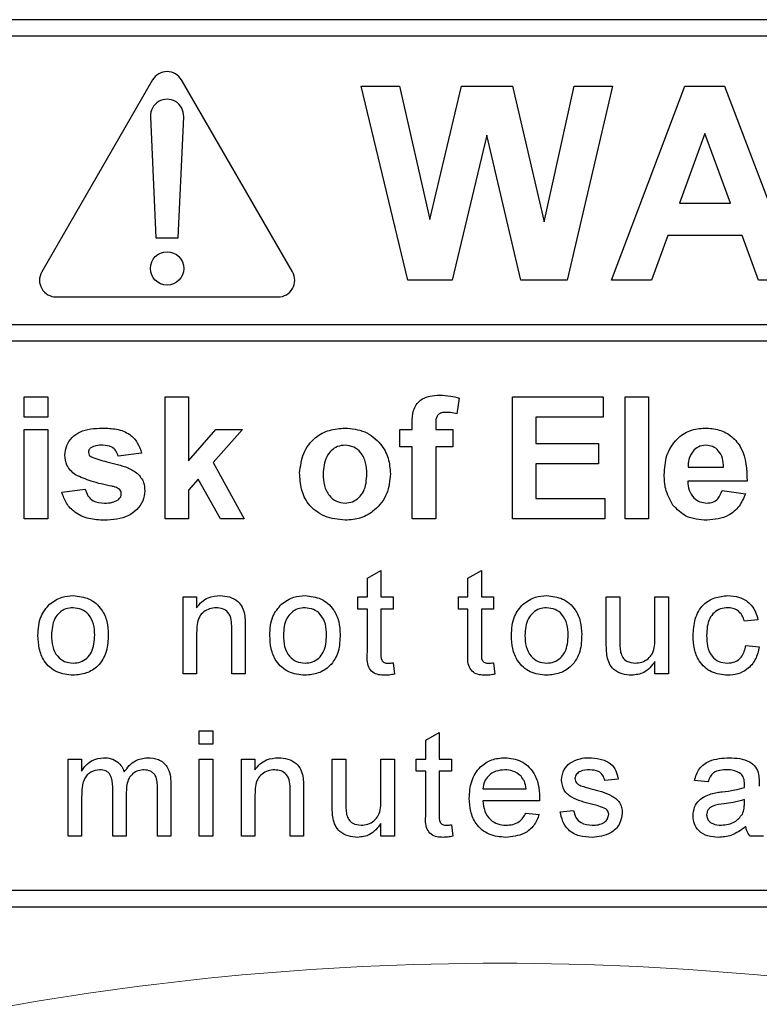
# Paper-space layout 'Blatt3' of a CAD drawing. Header units: millimetres. Extents: x 5 to 418, y 2 to 292.
# Tile 26 of 55: x 114.82 to 118.15, y 177.58 to 182.02. Entities that reach past the tile are written whole.
import ezdxf

# ---------------------------------------------------------------- set-up
doc = ezdxf.new("R2010")
doc.units = ezdxf.units.MM

psp = doc.layouts.new('Blatt3')

# ---------------------------------------------------------------- linework, layer by layer
at = {"color": 7, "linetype": 'Continuous', "lineweight": 25}
for p, q in [((123.2293, 182.0151), (110.7293, 182.0151)), ((123.2293, 181.9401), (113.9293, 181.9401)), ((115.4143, 181.7436), (114.9143, 180.8776)), ((116.0442, 180.8776), (115.5442, 181.7436)), ((116.5637, 180.8401), (116.3543, 181.7151)), ((116.3543, 181.7151), (116.5268, 181.7151)), ((116.5268, 181.7151), (116.6628, 181.114)), ((116.6628, 181.114), (116.8067, 181.7151)), ((116.8067, 181.7151), (117.0363, 181.7151)), ((117.0363, 181.7151), (117.1788, 181.1039)), ((117.1788, 181.1039), (117.3145, 181.7151)), ((117.4873, 181.7151), (117.2817, 180.8401)), ((117.3145, 181.7151), (117.4873, 181.7151)), ((117.4824, 180.8401), (117.8131, 181.7151)), ((117.8131, 181.7151), (117.9914, 181.7151)), ((117.9914, 181.7151), (118.3237, 180.8401)), ((115.4044, 181.5777), (115.4293, 181.0311)), ((115.5293, 181.0311), (115.5542, 181.5777)), ((116.9208, 181.4942), (116.7643, 180.8401)), ((117.0733, 180.8401), (116.9208, 181.4942)), ((117.903, 181.5019), (117.7884, 181.1878)), ((118.018, 181.1878), (117.903, 181.5019)), ((117.7884, 181.1878), (118.018, 181.1878)), ((115.4293, 181.0311), (115.5293, 181.0311)), ((117.7356, 181.042), (117.6618, 180.8401)), ((118.0715, 181.042), (117.7356, 181.042)), ((118.1453, 180.8401), (118.0715, 181.042)), ((116.7643, 180.8401), (116.5637, 180.8401)), ((117.2817, 180.8401), (117.0733, 180.8401)), ((117.6618, 180.8401), (117.4824, 180.8401)), ((118.3237, 180.8401), (118.1453, 180.8401)), ((114.9793, 180.7651), (115.9793, 180.7651)), ((113.9293, 180.6402), (123.4043, 180.6402)), ((123.4043, 180.5652), (113.9293, 180.5652)), ((114.8357, 180.2234), (114.8357, 180.3151)), ((114.8357, 180.3151), (114.9415, 180.3151)), ((114.9415, 180.3151), (114.9415, 180.2234)), ((115.4703, 179.7651), (115.4703, 180.3151)), ((115.4703, 180.3151), (115.5761, 180.3151)), ((115.5761, 180.3151), (115.5761, 180.0254)), ((116.796, 180.3092), (116.7854, 180.2386)), ((117.0357, 179.7651), (117.0357, 180.3151)), ((117.0357, 180.3151), (117.4447, 180.3151)), ((117.4447, 180.3151), (117.4447, 180.2234)), ((117.5434, 180.3151), (117.6492, 180.3151)), ((117.5434, 179.7651), (117.5434, 180.3151)), ((117.6492, 180.3151), (117.6492, 179.7651)), ((114.9415, 180.2234), (114.8357, 180.2234)), ((117.4447, 180.2234), (117.1415, 180.2234)), ((117.1415, 180.2234), (117.1415, 180.1035)), ((114.8357, 180.167), (114.9415, 180.167)), ((114.8357, 179.7651), (114.8357, 180.167)), ((114.9415, 180.167), (114.9415, 179.7651)), ((115.5761, 180.0254), (115.6995, 180.167)), ((115.8193, 180.167), (115.6866, 180.0179)), ((115.6995, 180.167), (115.8193, 180.167)), ((116.528, 180.0894), (116.528, 180.167)), ((116.528, 180.167), (116.5844, 180.167)), ((116.5844, 180.167), (116.5844, 180.196)), ((116.6902, 180.1943), (116.6902, 180.167)), ((116.6902, 180.167), (116.7677, 180.167)), ((116.7677, 180.167), (116.7677, 180.0894)), ((116.5844, 180.0894), (116.528, 180.0894)), ((116.5844, 179.7651), (116.5844, 180.0894)), ((116.7677, 180.0894), (116.6902, 180.0894)), ((116.6902, 180.0894), (116.6902, 179.7651)), ((117.1415, 180.1035), (117.4235, 180.1035)), ((117.4235, 180.1035), (117.4235, 180.0119)), ((115.3645, 180.0612), (115.2588, 180.0471)), ((115.6866, 180.0179), (115.8264, 179.7651)), ((117.4235, 180.0119), (117.1415, 180.0119)), ((117.1415, 180.0119), (117.1415, 179.8567)), ((117.8273, 179.9978), (117.9876, 179.9978)), ((115.6197, 179.9428), (115.5761, 179.8937)), ((115.7206, 179.7651), (115.6197, 179.9428)), ((118.0934, 179.9343), (117.8254, 179.9343)), ((115.0049, 179.8849), (115.1107, 179.899)), ((115.5761, 179.8937), (115.5761, 179.7651)), ((117.9806, 179.892), (118.0863, 179.8779)), ((117.1415, 179.8567), (117.4517, 179.8567)), ((117.4517, 179.8567), (117.4517, 179.7651)), ((114.9415, 179.7651), (114.8357, 179.7651)), ((115.5761, 179.7651), (115.4703, 179.7651)), ((115.8264, 179.7651), (115.7206, 179.7651)), ((116.6902, 179.7651), (116.5844, 179.7651)), ((117.4517, 179.7651), (117.0357, 179.7651)), ((117.6492, 179.7651), (117.5434, 179.7651)), ((116.3822, 179.4967), (116.4431, 179.5313)), ((116.3822, 179.4122), (116.3822, 179.4967)), ((116.4431, 179.5313), (116.4431, 179.4122)), ((116.8352, 179.4967), (116.8961, 179.5313)), ((116.8352, 179.4122), (116.8352, 179.4967)), ((116.8961, 179.5313), (116.8961, 179.4122)), ((115.5515, 179.0651), (115.5515, 179.4122)), ((115.5515, 179.4122), (115.6124, 179.4122)), ((115.6124, 179.4122), (115.6124, 179.3637)), ((116.3395, 179.3574), (116.3395, 179.4122)), ((116.3395, 179.4122), (116.3822, 179.4122)), ((116.4431, 179.4122), (116.4979, 179.4122)), ((116.4979, 179.4122), (116.4979, 179.3574)), ((116.7926, 179.3574), (116.7926, 179.4122)), ((116.7926, 179.4122), (116.8352, 179.4122)), ((116.8961, 179.4122), (116.951, 179.4122)), ((116.951, 179.4122), (116.951, 179.3574)), ((117.4588, 179.4122), (117.5197, 179.4122)), ((117.4588, 179.1982), (117.4588, 179.4122)), ((117.5197, 179.4122), (117.5197, 179.2234)), ((117.6781, 179.4122), (117.739, 179.4122)), ((117.6781, 179.2299), (117.6781, 179.4122)), ((117.739, 179.4122), (117.739, 179.0651)), ((116.3822, 179.3574), (116.3395, 179.3574)), ((116.3822, 179.1626), (116.3822, 179.3574)), ((116.4431, 179.3574), (116.4431, 179.1604)), ((116.4979, 179.3574), (116.4431, 179.3574)), ((116.8352, 179.3574), (116.7926, 179.3574)), ((116.8352, 179.1626), (116.8352, 179.3574)), ((116.8961, 179.3574), (116.8961, 179.1604)), ((116.951, 179.3574), (116.8961, 179.3574)), ((115.7708, 179.0651), (115.7708, 179.2723)), ((115.8317, 179.2774), (115.8317, 179.0651)), ((118.1421, 179.3086), (118.0812, 179.3026)), ((115.6124, 179.2512), (115.6124, 179.0651)), ((118.0873, 179.1929), (118.1482, 179.1869)), ((116.4979, 179.1153), (116.504, 179.0642)), ((116.951, 179.1153), (116.957, 179.0642)), ((117.6781, 179.0651), (117.6781, 179.1218)), ((115.6124, 179.0651), (115.5515, 179.0651)), ((115.8317, 179.0651), (115.7708, 179.0651)), ((117.739, 179.0651), (117.6781, 179.0651)), ((115.6246, 178.7484), (115.6246, 178.8093)), ((115.6246, 178.8093), (115.6855, 178.8093)), ((115.6855, 178.8093), (115.6855, 178.7484)), ((116.6452, 178.7659), (116.7061, 178.8005)), ((116.7061, 178.8005), (116.7061, 178.6814)), ((115.6855, 178.7484), (115.6246, 178.7484)), ((116.6452, 178.6814), (116.6452, 178.7659)), ((115.0334, 178.6814), (115.0943, 178.6814)), ((115.0334, 178.3343), (115.0334, 178.6814)), ((115.0943, 178.6814), (115.0943, 178.6273)), ((115.6246, 178.3343), (115.6246, 178.6814)), ((115.6246, 178.6814), (115.6855, 178.6814)), ((115.6855, 178.6814), (115.6855, 178.3343)), ((115.8146, 178.6814), (115.8755, 178.6814)), ((115.8146, 178.3343), (115.8146, 178.6814)), ((115.8755, 178.6814), (115.8755, 178.633)), ((116.2238, 178.4674), (116.2238, 178.6814)), ((116.2238, 178.6814), (116.2847, 178.6814)), ((116.2847, 178.6814), (116.2847, 178.4926)), ((116.4431, 178.4991), (116.4431, 178.6814)), ((116.4431, 178.6814), (116.504, 178.6814)), ((116.504, 178.6814), (116.504, 178.3343)), ((116.6026, 178.6266), (116.6026, 178.6814)), ((116.6026, 178.6814), (116.6452, 178.6814)), ((116.7061, 178.6814), (116.761, 178.6814)), ((116.761, 178.6814), (116.761, 178.6266)), ((116.6452, 178.6266), (116.6026, 178.6266)), ((116.6452, 178.4318), (116.6452, 178.6266)), ((116.761, 178.6266), (116.7061, 178.6266)), ((116.7061, 178.6266), (116.7061, 178.4296)), ((115.4963, 178.5714), (115.4963, 178.3343)), ((117.5124, 178.5901), (117.4515, 178.584)), ((117.9168, 178.5779), (117.8559, 178.584)), ((115.2344, 178.3343), (115.2344, 178.5557)), ((115.2953, 178.5323), (115.2953, 178.3343)), ((115.4354, 178.3343), (115.4354, 178.549)), ((115.8755, 178.5204), (115.8755, 178.3343)), ((116.0338, 178.3343), (116.0338, 178.5415)), ((116.0947, 178.5467), (116.0947, 178.3343)), ((116.9022, 178.5474), (117.0971, 178.5474)), ((115.0943, 178.5111), (115.0943, 178.3343)), ((117.1577, 178.4926), (116.9022, 178.4926)), ((118.0809, 178.481), (118.0812, 178.4987)), ((117.0964, 178.4378), (117.1561, 178.4317)), ((117.2506, 178.4439), (117.3115, 178.45)), ((116.4431, 178.3343), (116.4431, 178.391)), ((116.761, 178.3845), (116.767, 178.3334)), ((115.0943, 178.3343), (115.0334, 178.3343)), ((115.2953, 178.3343), (115.2344, 178.3343)), ((115.4963, 178.3343), (115.4354, 178.3343)), ((115.6855, 178.3343), (115.6246, 178.3343)), ((115.8755, 178.3343), (115.8146, 178.3343)), ((116.0947, 178.3343), (116.0338, 178.3343)), ((116.504, 178.3343), (116.4431, 178.3343)), ((118.1665, 178.3343), (118.1056, 178.3343)), ((113.9293, 178.0901), (123.2293, 178.0901)), ((110.7293, 178.0151), (123.2293, 178.0151))]:
    psp.add_line(p, q, dxfattribs=at)
psp.add_circle((115.4793, 180.8936), 0.075, dxfattribs=at)
for centre, start, end in [((115.4793, 181.7061), 30, 150), ((115.4793, 181.5811), 357.3893, 182.6107), ((114.9793, 180.8401), 150, 270), ((115.9793, 180.8401), 270, 30)]:
    psp.add_arc(centre, 0.075, start, end, dxfattribs=at)
at = {"color": 7, "linetype": 'Continuous', "lineweight": 18}
psp.add_arc((116.9793, 165.0151), 12.7457, 78.83718, 101.16282, dxfattribs=at)
at = {"color": 7, "linetype": 'Continuous', "lineweight": 25}
for points, knots in [([(116.5844, 180.196), (116.5844, 180.2153), (116.5842, 180.2536), (116.6156, 180.3013), (116.6625, 180.3199), (116.6925, 180.3214), (116.7075, 180.3221)], [0, 0, 0, 0, 0.281801, 0.55777, 0.778465, 1, 1, 1, 1]), ([(116.7075, 180.3221), (116.7243, 180.3214), (116.7542, 180.3203), (116.7832, 180.3126), (116.796, 180.3092)], [0, 0, 0, 0, 0.559885, 1, 1, 1, 1]), ([(116.7348, 180.2445), (116.7299, 180.2444), (116.7201, 180.244), (116.7057, 180.2397), (116.6904, 180.2235), (116.6903, 180.2063), (116.6902, 180.1943)], [0, 0, 0, 0, 0.187802, 0.374953, 0.560679, 1, 1, 1, 1]), ([(116.7854, 180.2386), (116.776, 180.2405), (116.7593, 180.2439), (116.7423, 180.2443), (116.7348, 180.2445)], [0, 0, 0, 0, 0.559847, 1, 1, 1, 1]), ([(115.019, 180.0518), (115.0205, 180.0665), (115.0235, 180.0958), (115.0497, 180.1325), (115.1023, 180.1698), (115.1524, 180.1723), (115.1875, 180.174)], [0, 0, 0, 0, 0.186756, 0.373549, 0.56049, 1, 1, 1, 1]), ([(115.1875, 180.174), (115.2089, 180.1733), (115.2517, 180.1719), (115.3096, 180.1511), (115.3481, 180.1092), (115.3591, 180.0772), (115.3645, 180.0612)], [0, 0, 0, 0, 0.280825, 0.559925, 0.77968, 1, 1, 1, 1]), ([(116.0767, 179.9716), (116.0805, 180.0016), (116.088, 180.0615), (116.1403, 180.1313), (116.2101, 180.1682), (116.2573, 180.1721), (116.2809, 180.174)], [0, 0, 0, 0, 0.27995, 0.559147, 0.779424, 1, 1, 1, 1]), ([(116.2809, 180.174), (116.3115, 180.171), (116.3728, 180.1649), (116.4413, 180.1087), (116.4804, 180.0392), (116.4839, 179.9912), (116.4857, 179.9671)], [0, 0, 0, 0, 0.279785, 0.559124, 0.779388, 1, 1, 1, 1]), ([(117.7197, 179.963), (117.7215, 179.9926), (117.7251, 180.0515), (117.7694, 180.1237), (117.8336, 180.1677), (117.8799, 180.1719), (117.9031, 180.174)], [0, 0, 0, 0, 0.280671, 0.559803, 0.779762, 1, 1, 1, 1]), ([(117.9031, 180.174), (117.9249, 180.1725), (117.9685, 180.1696), (118.0273, 180.1376), (118.0881, 180.0619), (118.0912, 179.9869), (118.0934, 179.9343)], [0, 0, 0, 0, 0.187375, 0.374305, 0.561262, 1, 1, 1, 1]), ([(115.1358, 180.085), (115.1323, 180.0818), (115.126, 180.076), (115.1252, 180.0676), (115.1248, 180.0639)], [0, 0, 0, 0, 0.5594113, 1, 1, 1, 1]), ([(115.1902, 180.0965), (115.1796, 180.0964), (115.1606, 180.0963), (115.1434, 180.0885), (115.1358, 180.085)], [0, 0, 0, 0, 0.561017, 1, 1, 1, 1]), ([(115.2588, 180.0471), (115.2561, 180.0554), (115.2506, 180.0718), (115.2268, 180.094), (115.2041, 180.0955), (115.1902, 180.0965)], [0, 0, 0, 0, 0.28081, 0.560758, 1, 1, 1, 1]), ([(116.2814, 180.0965), (116.2699, 180.0953), (116.247, 180.0931), (116.2181, 180.0728), (116.1873, 180.0328), (116.1845, 179.9935), (116.1825, 179.966)], [0, 0, 0, 0, 0.186985, 0.373878, 0.561022, 1, 1, 1, 1]), ([(116.3799, 179.9668), (116.3791, 179.9839), (116.3776, 180.0181), (116.3565, 180.0619), (116.3218, 180.0916), (116.2949, 180.0948), (116.2814, 180.0965)], [0, 0, 0, 0, 0.2810434, 0.5605532, 0.7804199, 1, 1, 1, 1]), ([(117.8498, 180.0699), (117.8421, 180.0575), (117.8283, 180.0353), (117.8276, 180.0092), (117.8273, 179.9978)], [0, 0, 0, 0, 0.558284, 1, 1, 1, 1]), ([(117.9079, 180.0965), (117.8953, 180.095), (117.8729, 180.0925), (117.8569, 180.0768), (117.8498, 180.0699)], [0, 0, 0, 0, 0.558878, 1, 1, 1, 1]), ([(117.9876, 179.9978), (117.9867, 180.0111), (117.9849, 180.0376), (117.967, 180.0711), (117.9393, 180.0929), (117.9183, 180.0953), (117.9079, 180.0965)], [0, 0, 0, 0, 0.280983, 0.560279, 0.780219, 1, 1, 1, 1]), ([(115.0667, 179.9624), (115.0514, 179.9758), (115.0239, 179.9999), (115.0205, 180.036), (115.019, 180.0518)], [0, 0, 0, 0, 0.5586451, 1, 1, 1, 1]), ([(115.1248, 180.0639), (115.1255, 180.0596), (115.1267, 180.0521), (115.1325, 180.0472), (115.135, 180.045)], [0, 0, 0, 0, 0.558274, 1, 1, 1, 1]), ([(115.135, 180.045), (115.1591, 180.0364), (115.1989, 180.0223), (115.2563, 180.0102), (115.3043, 179.9959), (115.3324, 179.9781), (115.3464, 179.9692)], [0, 0, 0, 0, 0.339607, 0.560063, 0.78038, 1, 1, 1, 1]), ([(115.2298, 179.9115), (115.1983, 179.918), (115.1423, 179.9295), (115.0898, 179.9524), (115.0667, 179.9624)], [0, 0, 0, 0, 0.560705, 1, 1, 1, 1]), ([(115.3464, 179.9692), (115.3571, 179.9565), (115.3763, 179.9337), (115.3779, 179.9042), (115.3786, 179.8911)], [0, 0, 0, 0, 0.558015, 1, 1, 1, 1]), ([(116.2815, 179.758), (116.2503, 179.7615), (116.1881, 179.7686), (116.1151, 179.8235), (116.0808, 179.898), (116.0781, 179.9471), (116.0767, 179.9716)], [0, 0, 0, 0, 0.280145, 0.558899, 0.779053, 1, 1, 1, 1]), ([(116.1825, 179.966), (116.1833, 179.9488), (116.1849, 179.9145), (116.2059, 179.8703), (116.2408, 179.8405), (116.2679, 179.8372), (116.2814, 179.8356)], [0, 0, 0, 0, 0.281015, 0.560464, 0.780394, 1, 1, 1, 1]), ([(116.2814, 179.8356), (116.2929, 179.8367), (116.316, 179.839), (116.3449, 179.8594), (116.3753, 179.8999), (116.378, 179.9392), (116.3799, 179.9668)], [0, 0, 0, 0, 0.18693, 0.373819, 0.560978, 1, 1, 1, 1]), ([(116.4857, 179.9671), (116.4827, 179.9364), (116.4766, 179.8751), (116.4224, 179.8052), (116.3538, 179.7638), (116.3056, 179.7599), (116.2815, 179.758)], [0, 0, 0, 0, 0.279924, 0.559367, 0.779516, 1, 1, 1, 1]), ([(117.7591, 179.8259), (117.7459, 179.8499), (117.7223, 179.8928), (117.7205, 179.9415), (117.7197, 179.963)], [0, 0, 0, 0, 0.558866, 1, 1, 1, 1]), ([(117.8254, 179.9343), (117.8266, 179.9205), (117.829, 179.8929), (117.8499, 179.8592), (117.8801, 179.8387), (117.9018, 179.8366), (117.9127, 179.8356)], [0, 0, 0, 0, 0.280701, 0.559805, 0.779805, 1, 1, 1, 1]), ([(115.1107, 179.899), (115.1139, 179.8885), (115.1202, 179.8674), (115.1504, 179.8389), (115.1792, 179.8368), (115.1967, 179.8356)], [0, 0, 0, 0, 0.280993, 0.560665, 1, 1, 1, 1]), ([(115.3786, 179.8911), (115.3769, 179.8753), (115.3733, 179.8438), (115.3444, 179.8047), (115.2884, 179.7637), (115.2345, 179.7604), (115.1966, 179.758)], [0, 0, 0, 0, 0.186725, 0.373655, 0.5608, 1, 1, 1, 1]), ([(115.2653, 179.8978), (115.259, 179.9013), (115.2478, 179.9075), (115.2353, 179.9103), (115.2298, 179.9115)], [0, 0, 0, 0, 0.558614, 1, 1, 1, 1]), ([(115.2729, 179.8782), (115.2725, 179.8823), (115.2719, 179.8896), (115.2673, 179.8953), (115.2653, 179.8978)], [0, 0, 0, 0, 0.559319, 1, 1, 1, 1]), ([(117.9127, 179.8356), (117.9217, 179.8363), (117.9396, 179.8378), (117.9675, 179.8566), (117.9756, 179.8785), (117.9806, 179.892)], [0, 0, 0, 0, 0.280682, 0.560525, 1, 1, 1, 1]), ([(115.1966, 179.758), (115.1732, 179.7591), (115.1265, 179.7613), (115.0656, 179.7883), (115.023, 179.8326), (115.0109, 179.8675), (115.0049, 179.8849)], [0, 0, 0, 0, 0.280651, 0.560003, 0.779956, 1, 1, 1, 1]), ([(115.1967, 179.8356), (115.209, 179.8358), (115.2309, 179.8363), (115.2503, 179.846), (115.2589, 179.8503)], [0, 0, 0, 0, 0.560783, 1, 1, 1, 1]), ([(115.2589, 179.8503), (115.2634, 179.8547), (115.2714, 179.8624), (115.2724, 179.8734), (115.2729, 179.8782)], [0, 0, 0, 0, 0.558844, 1, 1, 1, 1]), ([(118.0863, 179.8779), (118.0779, 179.8584), (118.0611, 179.8194), (118.0017, 179.7673), (117.9466, 179.7615), (117.9129, 179.758)], [0, 0, 0, 0, 0.281013, 0.5613138, 1, 1, 1, 1]), ([(117.9129, 179.758), (117.8793, 179.7604), (117.8192, 179.7647), (117.7775, 179.8072), (117.7591, 179.8259)], [0, 0, 0, 0, 0.560391, 1, 1, 1, 1]), ([(114.9497, 179.3801), (114.9677, 179.3926), (114.9999, 179.4149), (115.0389, 179.4172), (115.056, 179.4183)], [0, 0, 0, 0, 0.5590331, 1, 1, 1, 1]), ([(115.056, 179.4183), (115.081, 179.4155), (115.1308, 179.4101), (115.1851, 179.3613), (115.2111, 179.3021), (115.2131, 179.263), (115.2142, 179.2435)], [0, 0, 0, 0, 0.279556, 0.5586, 0.778991, 1, 1, 1, 1]), ([(115.6124, 179.3637), (115.6196, 179.3729), (115.6338, 179.3913), (115.6698, 179.4138), (115.6998, 179.4166), (115.7181, 179.4183)], [0, 0, 0, 0, 0.280554, 0.560815, 1, 1, 1, 1]), ([(115.7181, 179.4183), (115.7323, 179.4171), (115.7606, 179.4148), (115.7971, 179.3965), (115.82, 179.3668), (115.8257, 179.3452), (115.8285, 179.3343)], [0, 0, 0, 0, 0.280216, 0.559971, 0.779636, 1, 1, 1, 1]), ([(115.9947, 179.3801), (116.0127, 179.3926), (116.0449, 179.4149), (116.0839, 179.4172), (116.101, 179.4183)], [0, 0, 0, 0, 0.559033, 1, 1, 1, 1]), ([(116.101, 179.4183), (116.126, 179.4155), (116.1758, 179.4101), (116.2301, 179.3613), (116.2561, 179.3021), (116.2581, 179.263), (116.2592, 179.2435)], [0, 0, 0, 0, 0.279556, 0.5586, 0.778991, 1, 1, 1, 1]), ([(117.0836, 179.3801), (117.1016, 179.3926), (117.1338, 179.4149), (117.1727, 179.4172), (117.1899, 179.4183)], [0, 0, 0, 0, 0.559033, 1, 1, 1, 1]), ([(117.1899, 179.4183), (117.2148, 179.4155), (117.2647, 179.4101), (117.319, 179.3613), (117.3449, 179.3021), (117.347, 179.263), (117.348, 179.2435)], [0, 0, 0, 0, 0.279556, 0.5586, 0.778991, 1, 1, 1, 1]), ([(117.8498, 179.2373), (117.8513, 179.2625), (117.8544, 179.3128), (117.8887, 179.3777), (117.9462, 179.4124), (117.9858, 179.4163), (118.0056, 179.4183)], [0, 0, 0, 0, 0.280838, 0.55968, 0.779579, 1, 1, 1, 1]), ([(118.0056, 179.4183), (118.0236, 179.417), (118.0596, 179.4146), (118.104, 179.3878), (118.1316, 179.3498), (118.1386, 179.3224), (118.1421, 179.3086)], [0, 0, 0, 0, 0.280267, 0.559439, 0.779535, 1, 1, 1, 1]), ([(114.8975, 179.2386), (114.8989, 179.2684), (114.9013, 179.3216), (114.935, 179.3623), (114.9497, 179.3801)], [0, 0, 0, 0, 0.560963, 1, 1, 1, 1]), ([(115.056, 179.3635), (115.0449, 179.3625), (115.0225, 179.3606), (114.9934, 179.3425), (114.9626, 179.3039), (114.9601, 179.2656), (114.9584, 179.2388)], [0, 0, 0, 0, 0.187137, 0.374025, 0.561097, 1, 1, 1, 1]), ([(115.1533, 179.2406), (115.1525, 179.2572), (115.1511, 179.2901), (115.1296, 179.3322), (115.095, 179.3592), (115.069, 179.362), (115.056, 179.3635)], [0, 0, 0, 0, 0.281064, 0.560316, 0.780174, 1, 1, 1, 1]), ([(115.7012, 179.3635), (115.691, 179.3626), (115.6707, 179.3609), (115.6431, 179.3463), (115.614, 179.3113), (115.6131, 179.276), (115.6124, 179.2512)], [0, 0, 0, 0, 0.187273, 0.374362, 0.56054, 1, 1, 1, 1]), ([(115.7708, 179.2723), (115.7707, 179.2846), (115.7705, 179.309), (115.758, 179.3427), (115.7302, 179.3609), (115.7109, 179.3626), (115.7012, 179.3635)], [0, 0, 0, 0, 0.28168, 0.559785, 0.779587, 1, 1, 1, 1]), ([(115.9425, 179.2386), (115.9439, 179.2684), (115.9463, 179.3216), (115.98, 179.3623), (115.9947, 179.3801)], [0, 0, 0, 0, 0.560963, 1, 1, 1, 1]), ([(116.101, 179.3635), (116.0899, 179.3625), (116.0675, 179.3606), (116.0384, 179.3425), (116.0076, 179.3039), (116.0051, 179.2656), (116.0034, 179.2388)], [0, 0, 0, 0, 0.187137, 0.374025, 0.561097, 1, 1, 1, 1]), ([(116.1983, 179.2406), (116.1975, 179.2572), (116.1961, 179.2901), (116.1746, 179.3322), (116.14, 179.3592), (116.114, 179.362), (116.101, 179.3635)], [0, 0, 0, 0, 0.281064, 0.560316, 0.780174, 1, 1, 1, 1]), ([(117.0313, 179.2386), (117.0327, 179.2684), (117.0351, 179.3216), (117.0688, 179.3623), (117.0836, 179.3801)], [0, 0, 0, 0, 0.560963, 1, 1, 1, 1]), ([(117.1899, 179.3635), (117.1787, 179.3625), (117.1564, 179.3606), (117.1273, 179.3425), (117.0965, 179.3039), (117.094, 179.2656), (117.0922, 179.2388)], [0, 0, 0, 0, 0.1871365, 0.3740246, 0.5610972, 1, 1, 1, 1]), ([(117.2871, 179.2406), (117.2864, 179.2572), (117.2849, 179.2901), (117.2635, 179.3322), (117.2288, 179.3592), (117.2028, 179.362), (117.1899, 179.3635)], [0, 0, 0, 0, 0.281064, 0.560316, 0.780174, 1, 1, 1, 1]), ([(118.0059, 179.3635), (117.9948, 179.3626), (117.9726, 179.3608), (117.9435, 179.3429), (117.9139, 179.3037), (117.912, 179.2656), (117.9107, 179.2389)], [0, 0, 0, 0, 0.187089, 0.37388, 0.56073, 1, 1, 1, 1]), ([(118.0812, 179.3026), (118.0782, 179.312), (118.0721, 179.3308), (118.0524, 179.351), (118.0292, 179.362), (118.0137, 179.363), (118.0059, 179.3635)], [0, 0, 0, 0, 0.280213, 0.559476, 0.779649, 1, 1, 1, 1]), ([(115.8285, 179.3343), (115.8296, 179.3238), (115.8316, 179.3048), (115.8317, 179.2858), (115.8317, 179.2774)], [0, 0, 0, 0, 0.559791, 1, 1, 1, 1]), ([(115.056, 179.059), (115.0305, 179.0617), (114.9797, 179.0671), (114.9244, 179.1175), (114.9004, 179.1789), (114.8985, 179.2187), (114.8975, 179.2386)], [0, 0, 0, 0, 0.279616, 0.558371, 0.778858, 1, 1, 1, 1]), ([(114.9584, 179.2388), (114.9591, 179.2221), (114.9606, 179.1887), (114.9811, 179.1452), (115.0165, 179.118), (115.0428, 179.1152), (115.056, 179.1138)], [0, 0, 0, 0, 0.281129, 0.560384, 0.780159, 1, 1, 1, 1]), ([(115.2142, 179.2435), (115.2133, 179.2176), (115.2116, 179.166), (115.1745, 179.101), (115.1166, 179.065), (115.0762, 179.061), (115.056, 179.059)], [0, 0, 0, 0, 0.281033, 0.559513, 0.779602, 1, 1, 1, 1]), ([(115.056, 179.1138), (115.0673, 179.1148), (115.0898, 179.1168), (115.1188, 179.1356), (115.1494, 179.1749), (115.1517, 179.2135), (115.1533, 179.2406)], [0, 0, 0, 0, 0.187044, 0.373945, 0.560983, 1, 1, 1, 1]), ([(116.101, 179.059), (116.0755, 179.0617), (116.0247, 179.0671), (115.9694, 179.1175), (115.9454, 179.1789), (115.9435, 179.2187), (115.9425, 179.2386)], [0, 0, 0, 0, 0.279616, 0.558371, 0.778858, 1, 1, 1, 1]), ([(116.0034, 179.2388), (116.0041, 179.2221), (116.0056, 179.1887), (116.0261, 179.1452), (116.0615, 179.118), (116.0878, 179.1152), (116.101, 179.1138)], [0, 0, 0, 0, 0.281129, 0.560384, 0.780159, 1, 1, 1, 1]), ([(116.2592, 179.2435), (116.2583, 179.2176), (116.2566, 179.166), (116.2195, 179.101), (116.1616, 179.065), (116.1212, 179.061), (116.101, 179.059)], [0, 0, 0, 0, 0.281033, 0.559513, 0.779602, 1, 1, 1, 1]), ([(116.101, 179.1138), (116.1123, 179.1148), (116.1348, 179.1168), (116.1638, 179.1356), (116.1944, 179.1749), (116.1967, 179.2135), (116.1983, 179.2406)], [0, 0, 0, 0, 0.187044, 0.373945, 0.560983, 1, 1, 1, 1]), ([(117.1899, 179.059), (117.1644, 179.0617), (117.1135, 179.0671), (117.0582, 179.1175), (117.0342, 179.1789), (117.0323, 179.2187), (117.0313, 179.2386)], [0, 0, 0, 0, 0.279616, 0.558371, 0.778858, 1, 1, 1, 1]), ([(117.0922, 179.2388), (117.093, 179.2221), (117.0944, 179.1887), (117.1149, 179.1452), (117.1504, 179.118), (117.1767, 179.1152), (117.1899, 179.1138)], [0, 0, 0, 0, 0.281129, 0.560384, 0.780159, 1, 1, 1, 1]), ([(117.348, 179.2435), (117.3471, 179.2176), (117.3454, 179.166), (117.3083, 179.101), (117.2505, 179.065), (117.2101, 179.061), (117.1899, 179.059)], [0, 0, 0, 0, 0.281033, 0.559513, 0.779602, 1, 1, 1, 1]), ([(117.1899, 179.1138), (117.2011, 179.1148), (117.2237, 179.1168), (117.2527, 179.1356), (117.2832, 179.1749), (117.2855, 179.2135), (117.2871, 179.2406)], [0, 0, 0, 0, 0.187044, 0.373945, 0.560983, 1, 1, 1, 1]), ([(117.5889, 179.1138), (117.5993, 179.1148), (117.6201, 179.1169), (117.648, 179.1323), (117.6773, 179.1685), (117.6778, 179.2045), (117.6781, 179.2299)], [0, 0, 0, 0, 0.187111, 0.374253, 0.560834, 1, 1, 1, 1]), ([(118.0057, 179.059), (117.9804, 179.0616), (117.93, 179.0669), (117.8761, 179.1175), (117.8526, 179.1782), (117.8507, 179.2176), (117.8498, 179.2373)], [0, 0, 0, 0, 0.279595, 0.558341, 0.778834, 1, 1, 1, 1]), ([(117.9107, 179.2389), (117.9113, 179.2224), (117.9125, 179.1896), (117.9298, 179.1455), (117.9645, 179.1178), (117.9906, 179.1151), (118.0036, 179.1138)], [0, 0, 0, 0, 0.281276, 0.560536, 0.78011, 1, 1, 1, 1]), ([(117.4623, 179.1436), (117.461, 179.1537), (117.4588, 179.1719), (117.4588, 179.1901), (117.4588, 179.1982)], [0, 0, 0, 0, 0.559839, 1, 1, 1, 1]), ([(117.5197, 179.2234), (117.5197, 179.212), (117.5196, 179.1916), (117.5221, 179.1714), (117.5233, 179.1625)], [0, 0, 0, 0, 0.560241, 1, 1, 1, 1]), ([(118.0036, 179.1138), (118.0155, 179.1149), (118.0393, 179.1172), (118.0756, 179.1439), (118.0828, 179.1743), (118.0873, 179.1929)], [0, 0, 0, 0, 0.280899, 0.560906, 1, 1, 1, 1]), ([(118.1482, 179.1869), (118.1437, 179.1676), (118.1347, 179.1291), (118.0976, 179.0864), (118.0521, 179.0623), (118.0211, 179.0601), (118.0057, 179.059)], [0, 0, 0, 0, 0.280202, 0.55951, 0.779586, 1, 1, 1, 1]), ([(116.4611, 179.059), (116.4515, 179.0593), (116.4324, 179.06), (116.4049, 179.0711), (116.3786, 179.1059), (116.3807, 179.1392), (116.3822, 179.1626)], [0, 0, 0, 0, 0.187433, 0.373821, 0.559462, 1, 1, 1, 1]), ([(116.4431, 179.1604), (116.4423, 179.149), (116.4413, 179.1346), (116.4508, 179.1208), (116.46, 179.1144), (116.4684, 179.114), (116.474, 179.1138)], [0, 0, 0, 0, 0.499596, 0.625239, 0.750354, 1, 1, 1, 1]), ([(116.9141, 179.059), (116.9046, 179.0593), (116.8854, 179.06), (116.858, 179.0711), (116.8317, 179.1059), (116.8338, 179.1392), (116.8352, 179.1626)], [0, 0, 0, 0, 0.187433, 0.373821, 0.559462, 1, 1, 1, 1]), ([(116.8961, 179.1604), (116.8954, 179.149), (116.8944, 179.1346), (116.9039, 179.1208), (116.9131, 179.1144), (116.9215, 179.114), (116.9271, 179.1138)], [0, 0, 0, 0, 0.499596, 0.625239, 0.750354, 1, 1, 1, 1]), ([(117.5725, 179.059), (117.5584, 179.0602), (117.53, 179.0628), (117.4938, 179.0815), (117.4706, 179.111), (117.465, 179.1327), (117.4623, 179.1436)], [0, 0, 0, 0, 0.280286, 0.560186, 0.779607, 1, 1, 1, 1]), ([(117.5233, 179.1625), (117.526, 179.1546), (117.5313, 179.1389), (117.5543, 179.1179), (117.5758, 179.1153), (117.5889, 179.1138)], [0, 0, 0, 0, 0.280864, 0.561194, 1, 1, 1, 1]), ([(116.474, 179.1138), (116.4785, 179.1139), (116.4864, 179.1142), (116.4944, 179.115), (116.4979, 179.1153)], [0, 0, 0, 0, 0.559965, 1, 1, 1, 1]), ([(116.9271, 179.1138), (116.9315, 179.1139), (116.9395, 179.1142), (116.9475, 179.115), (116.951, 179.1153)], [0, 0, 0, 0, 0.559965, 1, 1, 1, 1]), ([(117.6781, 179.1218), (117.6628, 179.102), (117.6356, 179.0666), (117.5918, 179.0613), (117.5725, 179.059)], [0, 0, 0, 0, 0.559466, 1, 1, 1, 1]), ([(116.504, 179.0642), (116.496, 179.0626), (116.4818, 179.0598), (116.4674, 179.0592), (116.4611, 179.059)], [0, 0, 0, 0, 0.560078, 1, 1, 1, 1]), ([(116.957, 179.0642), (116.9491, 179.0626), (116.9349, 179.0598), (116.9205, 179.0592), (116.9141, 179.059)], [0, 0, 0, 0, 0.560078, 1, 1, 1, 1]), ([(115.0943, 178.6273), (115.1007, 178.6367), (115.1135, 178.6554), (115.1462, 178.6812), (115.1756, 178.6851), (115.1935, 178.6875)], [0, 0, 0, 0, 0.2809504, 0.5617842, 1, 1, 1, 1]), ([(115.1935, 178.6875), (115.2049, 178.6868), (115.2276, 178.6854), (115.2563, 178.6702), (115.2762, 178.6482), (115.2826, 178.6314), (115.2858, 178.6231)], [0, 0, 0, 0, 0.280176, 0.559511, 0.779663, 1, 1, 1, 1]), ([(115.2858, 178.6231), (115.3009, 178.6431), (115.3279, 178.6788), (115.3717, 178.6849), (115.391, 178.6875)], [0, 0, 0, 0, 0.560019, 1, 1, 1, 1]), ([(115.391, 178.6875), (115.4079, 178.6863), (115.4415, 178.6838), (115.48, 178.6521), (115.4946, 178.6108), (115.4957, 178.5846), (115.4963, 178.5714)], [0, 0, 0, 0, 0.280317, 0.558226, 0.778715, 1, 1, 1, 1]), ([(115.8755, 178.633), (115.8826, 178.6422), (115.8969, 178.6605), (115.9329, 178.6831), (115.9629, 178.6858), (115.9812, 178.6875)], [0, 0, 0, 0, 0.280554, 0.560815, 1, 1, 1, 1]), ([(115.9812, 178.6875), (115.9954, 178.6863), (116.0237, 178.684), (116.0602, 178.6658), (116.083, 178.636), (116.0887, 178.6144), (116.0916, 178.6036)], [0, 0, 0, 0, 0.280216, 0.559971, 0.779636, 1, 1, 1, 1]), ([(116.8413, 178.5049), (116.8428, 178.5307), (116.8459, 178.582), (116.8843, 178.6454), (116.9412, 178.6824), (116.9815, 178.6858), (117.0018, 178.6875)], [0, 0, 0, 0, 0.280748, 0.559775, 0.779666, 1, 1, 1, 1]), ([(117.0018, 178.6875), (117.027, 178.6846), (117.0773, 178.6787), (117.1309, 178.6279), (117.155, 178.5673), (117.157, 178.5279), (117.158, 178.5082)], [0, 0, 0, 0, 0.279366, 0.558398, 0.778885, 1, 1, 1, 1]), ([(117.2567, 178.5868), (117.2589, 178.6036), (117.263, 178.6337), (117.2851, 178.6541), (117.2948, 178.6631)], [0, 0, 0, 0, 0.558927, 1, 1, 1, 1]), ([(117.2948, 178.6631), (117.3097, 178.6711), (117.3364, 178.6854), (117.3665, 178.6868), (117.3798, 178.6875)], [0, 0, 0, 0, 0.558938, 1, 1, 1, 1]), ([(117.3798, 178.6875), (117.3968, 178.6865), (117.4309, 178.6844), (117.4765, 178.6659), (117.5045, 178.6298), (117.5098, 178.6033), (117.5124, 178.5901)], [0, 0, 0, 0, 0.280737, 0.560427, 0.77945, 1, 1, 1, 1]), ([(117.8559, 178.584), (117.8615, 178.6029), (117.8726, 178.6405), (117.9327, 178.6826), (117.9826, 178.6856), (118.0132, 178.6875)], [0, 0, 0, 0, 0.2804297, 0.5593032, 1, 1, 1, 1]), ([(118.0132, 178.6875), (118.0449, 178.6858), (118.0891, 178.6834), (118.1346, 178.6471), (118.1417, 178.6233), (118.1452, 178.6114)], [0, 0, 0, 0, 0.559253, 0.779195, 1, 1, 1, 1]), ([(115.176, 178.6327), (115.1621, 178.6306), (115.1412, 178.6276), (115.1189, 178.6102), (115.0952, 178.5755), (115.0947, 178.5397), (115.0943, 178.5111)], [0, 0, 0, 0, 0.249225, 0.374862, 0.500555, 1, 1, 1, 1]), ([(115.2344, 178.5557), (115.2335, 178.5747), (115.2323, 178.5985), (115.2153, 178.6208), (115.1993, 178.6309), (115.1853, 178.632), (115.176, 178.6327)], [0, 0, 0, 0, 0.498516, 0.624134, 0.749636, 1, 1, 1, 1]), ([(115.3764, 178.6327), (115.3672, 178.632), (115.349, 178.6306), (115.3246, 178.6168), (115.2982, 178.5859), (115.2965, 178.5544), (115.2953, 178.5323)], [0, 0, 0, 0, 0.187283, 0.374334, 0.56118, 1, 1, 1, 1]), ([(115.4354, 178.549), (115.4358, 178.5695), (115.4363, 178.5953), (115.4175, 178.6186), (115.4011, 178.6299), (115.3863, 178.6316), (115.3764, 178.6327)], [0, 0, 0, 0, 0.499043, 0.624568, 0.750308, 1, 1, 1, 1]), ([(115.9643, 178.6327), (115.9541, 178.6318), (115.9337, 178.6302), (115.9061, 178.6155), (115.877, 178.5805), (115.8761, 178.5452), (115.8755, 178.5204)], [0, 0, 0, 0, 0.187273, 0.374362, 0.56054, 1, 1, 1, 1]), ([(116.0338, 178.5415), (116.0337, 178.5538), (116.0336, 178.5783), (116.0211, 178.6119), (115.9933, 178.6301), (115.974, 178.6318), (115.9643, 178.6327)], [0, 0, 0, 0, 0.28168, 0.559785, 0.779587, 1, 1, 1, 1]), ([(116.0916, 178.6036), (116.0927, 178.593), (116.0947, 178.5741), (116.0947, 178.555), (116.0947, 178.5467)], [0, 0, 0, 0, 0.559791, 1, 1, 1, 1]), ([(117.0015, 178.6327), (116.9879, 178.6316), (116.9607, 178.6293), (116.928, 178.6082), (116.9072, 178.5792), (116.9039, 178.558), (116.9022, 178.5474)], [0, 0, 0, 0, 0.28019, 0.559728, 0.779642, 1, 1, 1, 1]), ([(117.0747, 178.6036), (117.0626, 178.6131), (117.041, 178.6303), (117.0136, 178.632), (117.0015, 178.6327)], [0, 0, 0, 0, 0.558512, 1, 1, 1, 1]), ([(117.0971, 178.5474), (117.0955, 178.559), (117.0927, 178.5797), (117.0802, 178.5963), (117.0747, 178.6036)], [0, 0, 0, 0, 0.560674, 1, 1, 1, 1]), ([(117.3843, 178.6327), (117.3695, 178.6323), (117.3474, 178.6318), (117.3264, 178.6163), (117.3186, 178.6039), (117.3179, 178.5966), (117.3176, 178.593)], [0, 0, 0, 0, 0.49977, 0.749095, 0.874592, 1, 1, 1, 1]), ([(117.4515, 178.584), (117.4494, 178.5924), (117.445, 178.6091), (117.4202, 178.6302), (117.3979, 178.6317), (117.3843, 178.6327)], [0, 0, 0, 0, 0.280304, 0.560237, 1, 1, 1, 1]), ([(118.0022, 178.6327), (117.9918, 178.6324), (117.9711, 178.6317), (117.9424, 178.6226), (117.9248, 178.6011), (117.9195, 178.5856), (117.9168, 178.5779)], [0, 0, 0, 0, 0.280855, 0.559751, 0.7795, 1, 1, 1, 1]), ([(118.0655, 178.6143), (118.0545, 178.6207), (118.0348, 178.632), (118.0122, 178.6325), (118.0022, 178.6327)], [0, 0, 0, 0, 0.557871, 1, 1, 1, 1]), ([(118.0812, 178.5677), (118.081, 178.5774), (118.0806, 178.5948), (118.0701, 178.6084), (118.0655, 178.6143)], [0, 0, 0, 0, 0.561903, 1, 1, 1, 1]), ([(118.1452, 178.6114), (118.1463, 178.6017), (118.1482, 178.5844), (118.1482, 178.567), (118.1482, 178.5593)], [0, 0, 0, 0, 0.559817, 1, 1, 1, 1]), ([(117.3918, 178.4783), (117.3609, 178.4861), (117.3223, 178.4959), (117.2829, 178.5225), (117.2624, 178.5472), (117.2589, 178.571), (117.2567, 178.5868)], [0, 0, 0, 0, 0.501321, 0.626592, 0.751817, 1, 1, 1, 1]), ([(117.3176, 178.593), (117.3179, 178.5893), (117.3186, 178.5827), (117.3223, 178.5772), (117.3239, 178.5748)], [0, 0, 0, 0, 0.559236, 1, 1, 1, 1]), ([(117.3239, 178.5748), (117.3272, 178.5716), (117.3331, 178.5657), (117.3407, 178.5624), (117.344, 178.5609)], [0, 0, 0, 0, 0.559084, 1, 1, 1, 1]), ([(117.344, 178.5609), (117.3526, 178.5583), (117.3679, 178.5537), (117.3833, 178.5495), (117.3901, 178.5476)], [0, 0, 0, 0, 0.559965, 1, 1, 1, 1]), ([(118.0809, 178.5535), (118.081, 178.5562), (118.0811, 178.5609), (118.0812, 178.5656), (118.0812, 178.5677)], [0, 0, 0, 0, 0.560023, 1, 1, 1, 1]), ([(117.3901, 178.5476), (117.4217, 178.5395), (117.4612, 178.5294), (117.5028, 178.5038), (117.5193, 178.4855), (117.5293, 178.4629), (117.5302, 178.4467), (117.5307, 178.4386)], [0, 0, 0, 0, 0.500446, 0.625396, 0.750274, 0.875069, 1, 1, 1, 1]), ([(117.8498, 178.4263), (117.8511, 178.4391), (117.8538, 178.4647), (117.8805, 178.5046), (117.9115, 178.5171), (117.9305, 178.5248)], [0, 0, 0, 0, 0.280458, 0.560983, 1, 1, 1, 1]), ([(117.9305, 178.5248), (117.9398, 178.5268), (117.9563, 178.5305), (117.9731, 178.5326), (117.9805, 178.5335)], [0, 0, 0, 0, 0.559918, 1, 1, 1, 1]), ([(117.9805, 178.5335), (117.9996, 178.5359), (118.0335, 178.5402), (118.0664, 178.5495), (118.0809, 178.5535)], [0, 0, 0, 0, 0.560185, 1, 1, 1, 1]), ([(116.2847, 178.4926), (116.2847, 178.4812), (116.2846, 178.4608), (116.2871, 178.4406), (116.2883, 178.4317)], [0, 0, 0, 0, 0.560241, 1, 1, 1, 1]), ([(116.3539, 178.383), (116.3643, 178.3841), (116.3851, 178.3861), (116.413, 178.4015), (116.4423, 178.4377), (116.4428, 178.4738), (116.4431, 178.4991)], [0, 0, 0, 0, 0.1871115, 0.3742532, 0.5608343, 1, 1, 1, 1]), ([(117.005, 178.3282), (116.9793, 178.3305), (116.9281, 178.3351), (116.8708, 178.3836), (116.8445, 178.4448), (116.8424, 178.4848), (116.8413, 178.5049)], [0, 0, 0, 0, 0.279952, 0.558661, 0.778994, 1, 1, 1, 1]), ([(116.9022, 178.4926), (116.9041, 178.4769), (116.9079, 178.4455), (116.9333, 178.4079), (116.9687, 178.3861), (116.9935, 178.3841), (117.006, 178.383)], [0, 0, 0, 0, 0.280633, 0.559687, 0.779661, 1, 1, 1, 1]), ([(117.158, 178.5082), (117.158, 178.5053), (117.1579, 178.5001), (117.1578, 178.4949), (117.1577, 178.4926)], [0, 0, 0, 0, 0.559999, 1, 1, 1, 1]), ([(117.449, 178.4605), (117.4385, 178.4643), (117.4197, 178.4712), (117.4003, 178.4761), (117.3918, 178.4783)], [0, 0, 0, 0, 0.559788, 1, 1, 1, 1]), ([(117.9896, 178.4798), (117.9722, 178.4779), (117.9505, 178.4757), (117.9275, 178.4634), (117.9182, 178.4542), (117.9119, 178.4427), (117.9111, 178.434), (117.9107, 178.4297)], [0, 0, 0, 0, 0.50028, 0.625326, 0.750269, 0.875147, 1, 1, 1, 1]), ([(118.0812, 178.4987), (118.0644, 178.494), (118.0342, 178.4855), (118.0032, 178.4815), (117.9896, 178.4798)], [0, 0, 0, 0, 0.55976, 1, 1, 1, 1]), ([(118.0719, 178.4329), (118.075, 178.4416), (118.0807, 178.4572), (118.0808, 178.4737), (118.0809, 178.481)], [0, 0, 0, 0, 0.558995, 1, 1, 1, 1]), ([(116.2273, 178.4128), (116.226, 178.4229), (116.2238, 178.4411), (116.2238, 178.4594), (116.2238, 178.4674)], [0, 0, 0, 0, 0.559839, 1, 1, 1, 1]), ([(116.2883, 178.4317), (116.291, 178.4238), (116.2963, 178.4081), (116.3193, 178.3871), (116.3408, 178.3846), (116.3539, 178.383)], [0, 0, 0, 0, 0.280864, 0.561194, 1, 1, 1, 1]), ([(116.7241, 178.3282), (116.7146, 178.3285), (116.6954, 178.3292), (116.668, 178.3403), (116.6417, 178.3751), (116.6438, 178.4084), (116.6452, 178.4318)], [0, 0, 0, 0, 0.187433, 0.373821, 0.559462, 1, 1, 1, 1]), ([(116.7061, 178.4296), (116.7054, 178.4182), (116.7044, 178.4039), (116.7139, 178.3901), (116.7231, 178.3836), (116.7315, 178.3832), (116.7371, 178.383)], [0, 0, 0, 0, 0.499596, 0.625239, 0.750354, 1, 1, 1, 1]), ([(117.1561, 178.4317), (117.1493, 178.4144), (117.1356, 178.3799), (117.0824, 178.3356), (117.0343, 178.331), (117.005, 178.3282)], [0, 0, 0, 0, 0.2806132, 0.5608329, 1, 1, 1, 1]), ([(117.006, 178.383), (117.0164, 178.3836), (117.0374, 178.3848), (117.0733, 178.3999), (117.0877, 178.4234), (117.0964, 178.4378)], [0, 0, 0, 0, 0.281282, 0.561906, 1, 1, 1, 1]), ([(117.3947, 178.3282), (117.3755, 178.3291), (117.3371, 178.3309), (117.288, 178.3573), (117.2605, 178.3997), (117.2539, 178.4292), (117.2506, 178.4439)], [0, 0, 0, 0, 0.280739, 0.559297, 0.779311, 1, 1, 1, 1]), ([(117.3115, 178.45), (117.3139, 178.439), (117.3188, 178.4172), (117.3483, 178.387), (117.3775, 178.3845), (117.3954, 178.383)], [0, 0, 0, 0, 0.281314, 0.561069, 1, 1, 1, 1]), ([(117.5307, 178.4386), (117.5278, 178.4203), (117.5219, 178.3839), (117.4709, 178.3364), (117.4236, 178.3313), (117.3947, 178.3282)], [0, 0, 0, 0, 0.279926, 0.560038, 1, 1, 1, 1]), ([(117.3954, 178.383), (117.4047, 178.3833), (117.4233, 178.384), (117.4479, 178.3932), (117.466, 178.4105), (117.4685, 178.4251), (117.4698, 178.4324)], [0, 0, 0, 0, 0.281188, 0.560952, 0.781095, 1, 1, 1, 1]), ([(117.4698, 178.4324), (117.4694, 178.4358), (117.4687, 178.4428), (117.4614, 178.4533), (117.4537, 178.4577), (117.449, 178.4605)], [0, 0, 0, 0, 0.279757, 0.559839, 1, 1, 1, 1]), ([(117.9634, 178.3282), (117.9475, 178.3291), (117.9158, 178.3309), (117.8764, 178.354), (117.8531, 178.3889), (117.8509, 178.4138), (117.8498, 178.4263)], [0, 0, 0, 0, 0.280815, 0.55969, 0.779696, 1, 1, 1, 1]), ([(117.9107, 178.4297), (117.9113, 178.424), (117.9126, 178.4126), (117.9234, 178.3987), (117.9443, 178.385), (117.9637, 178.3838), (117.9773, 178.383)], [0, 0, 0, 0, 0.186565, 0.373467, 0.560613, 1, 1, 1, 1]), ([(117.9773, 178.383), (117.9987, 178.3857), (118.037, 178.3904), (118.0612, 178.4199), (118.0719, 178.4329)], [0, 0, 0, 0, 0.559758, 1, 1, 1, 1]), ([(116.3375, 178.3282), (116.3234, 178.3295), (116.295, 178.332), (116.2588, 178.3508), (116.2356, 178.3802), (116.23, 178.4019), (116.2273, 178.4128)], [0, 0, 0, 0, 0.280286, 0.560186, 0.779607, 1, 1, 1, 1]), ([(116.4431, 178.391), (116.4278, 178.3712), (116.4006, 178.3358), (116.3568, 178.3305), (116.3375, 178.3282)], [0, 0, 0, 0, 0.559466, 1, 1, 1, 1]), ([(116.7371, 178.383), (116.7415, 178.3831), (116.7495, 178.3834), (116.7575, 178.3842), (116.761, 178.3845)], [0, 0, 0, 0, 0.559965, 1, 1, 1, 1]), ([(118.0873, 178.3769), (118.0665, 178.3614), (118.0294, 178.3338), (117.9836, 178.3299), (117.9634, 178.3282)], [0, 0, 0, 0, 0.559971, 1, 1, 1, 1]), ([(118.1056, 178.3343), (118.1007, 178.3417), (118.0921, 178.3548), (118.0888, 178.3702), (118.0873, 178.3769)], [0, 0, 0, 0, 0.559697, 1, 1, 1, 1]), ([(116.767, 178.3334), (116.7591, 178.3318), (116.7449, 178.329), (116.7305, 178.3285), (116.7241, 178.3282)], [0, 0, 0, 0, 0.560078, 1, 1, 1, 1])]:
    psp.add_open_spline(points, degree=3, knots=knots, dxfattribs=at)

doc.saveas('drawing.dxf')
